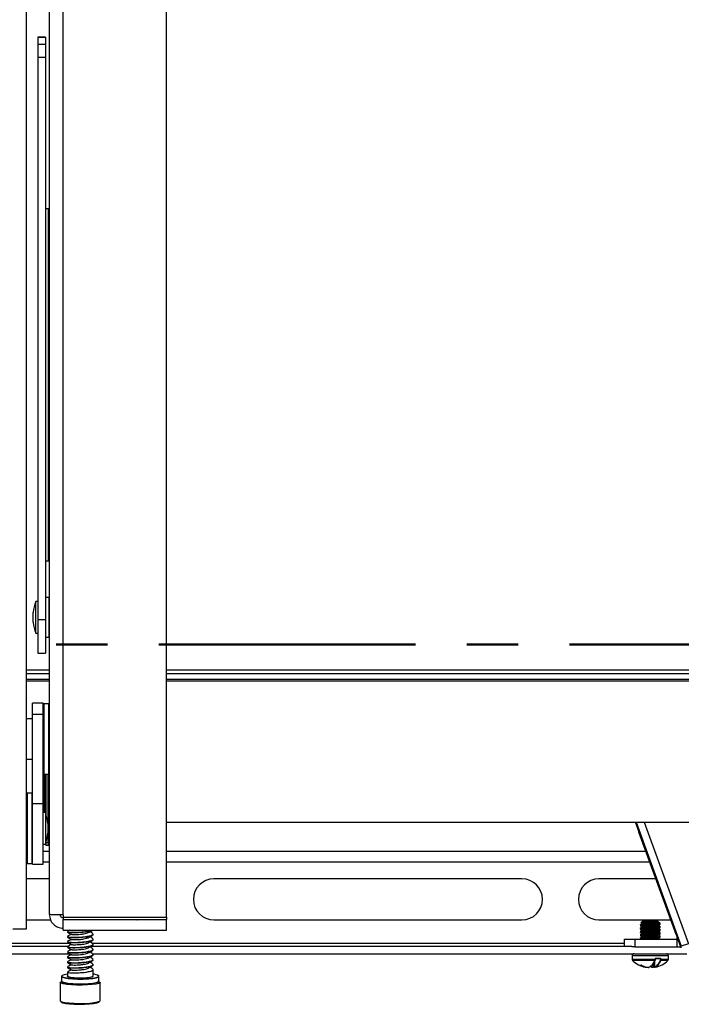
# Model space of a CAD drawing. Header units: inches. Extents: x 5 to 165, y 3 to 108.
# Tile 8 of 139: x 22.05 to 28.49, y 33.95 to 43.54. Entities that reach past the tile are written whole.
import ezdxf

# ---------------------------------------------------------------- set-up
doc = ezdxf.new("R2010")
doc.units = ezdxf.units.IN
doc.header["$LTSCALE"] = 10
doc.header["$MEASUREMENT"] = 0
doc.header["$PDSIZE"] = -1
doc.linetypes.add('CENTER', pattern=[0.4, 0.25, -0.05, 0.05, -0.05])

msp = doc.modelspace()

# ---------------------------------------------------------------- linework, layer by layer
at = {"color": 7, "linetype": 'Continuous', "lineweight": 25}
for p, q in [((23.480658, 34.800238), (23.480658, 53.580765)), ((22.118658, 35.874112), (22.118658, 51.598584)), ((22.474658, 34.82024), (22.474658, 45.862765)), ((22.340658, 34.824852), (22.340658, 43.996983)), ((22.301658, 43.370949), (22.227658, 43.370949)), ((22.227658, 43.370949), (22.227658, 43.367331)), ((22.301658, 43.367331), (22.227658, 43.367331)), ((22.227658, 43.367331), (22.227658, 43.298927)), ((22.301658, 43.370949), (22.301658, 43.367331)), ((22.301658, 43.367331), (22.301658, 43.298927)), ((22.301658, 43.298927), (22.227658, 43.298927)), ((22.227658, 43.298927), (22.227658, 43.173012)), ((22.301658, 43.298927), (22.301658, 43.173012)), ((22.301658, 43.173012), (22.227658, 43.173012)), ((22.227658, 43.173012), (22.227658, 37.696096)), ((22.301658, 43.173012), (22.301658, 37.696096)), ((22.331658, 41.700505), (22.301658, 41.700505)), ((22.331658, 38.269765), (22.331658, 41.700505)), ((22.331658, 41.700505), (22.340658, 41.700505)), ((22.301658, 38.269765), (22.331658, 38.269765)), ((22.340658, 38.269765), (22.331658, 38.269765)), ((22.338658, 37.912765), (22.303658, 37.912765)), ((22.227658, 37.874765), (22.207658, 37.874765)), ((22.207658, 37.860372), (22.207658, 37.874765)), ((22.207658, 37.564765), (22.207658, 37.860372)), ((22.182658, 37.762854), (22.182658, 37.767265)), ((22.182658, 37.672265), (22.182658, 37.762854)), ((22.301658, 37.696096), (22.227658, 37.696096)), ((22.227658, 37.696096), (22.227658, 37.369765)), ((22.301658, 37.696096), (22.301658, 37.369765)), ((22.207658, 37.564765), (22.227658, 37.564765)), ((22.303658, 37.526765), (22.338658, 37.526765)), ((22.227658, 37.369765), (22.301658, 37.369765)), ((22.340658, 37.204265), (22.118658, 37.204265)), ((22.340658, 37.169996), (22.118658, 37.169996)), ((34.904689, 37.204265), (23.480658, 37.204265)), ((34.904689, 37.169996), (23.480658, 37.169996)), ((22.340658, 37.115375), (22.118658, 37.115375)), ((22.340658, 37.098765), (22.118658, 37.098765)), ((34.904689, 37.115375), (23.480658, 37.115375)), ((34.904689, 37.098765), (23.480658, 37.098765)), ((22.281658, 36.884288), (22.177658, 36.884288)), ((22.177658, 36.775497), (22.177658, 36.884288)), ((22.281658, 36.775497), (22.281658, 36.884288)), ((22.335658, 36.877788), (22.286658, 36.877788)), ((22.177658, 36.775497), (22.281658, 36.775497)), ((22.177658, 35.905973), (22.177658, 36.775497)), ((22.281658, 35.905973), (22.281658, 36.775497)), ((22.177658, 36.731139), (22.118658, 36.731139)), ((22.118658, 36.337438), (22.177658, 36.337438)), ((22.286658, 36.190788), (22.335658, 36.190788)), ((22.293368, 36.190788), (22.293368, 35.819765)), ((22.172658, 36.008265), (22.123658, 36.008265)), ((22.177658, 35.314765), (22.177658, 35.905973)), ((22.177658, 35.905973), (22.281658, 35.905973)), ((22.281658, 35.314765), (22.281658, 35.905973)), ((22.118658, 35.455418), (22.118658, 35.874112)), ((22.301658, 35.819765), (22.281658, 35.819765)), ((22.301658, 35.819765), (22.301658, 35.509765)), ((22.326658, 35.712265), (22.326658, 35.617265)), ((23.480658, 35.723765), (34.904689, 35.723765)), ((28.494945, 34.50126), (28.04959, 35.723765)), ((28.054622, 35.723765), (28.494945, 34.515074)), ((28.133371, 35.723765), (28.564483, 34.54036)), ((28.078703, 35.643848), (28.078703, 35.634538)), ((28.078703, 35.634538), (28.442673, 34.635437)), ((28.078703, 35.634538), (28.078703, 35.631403)), ((28.078703, 35.631403), (28.442673, 34.632301)), ((22.281658, 35.509765), (22.301658, 35.509765)), ((22.298121, 35.509765), (22.299025, 35.507056)), ((22.308583, 35.500115), (22.329666, 35.500115)), ((22.309202, 35.526719), (22.329589, 35.526719)), ((22.339667, 35.509808), (22.340149, 35.521362)), ((22.339675, 35.51022), (22.340158, 35.521774)), ((22.118658, 34.684765), (22.118658, 35.455418)), ((22.123658, 35.321265), (22.172658, 35.321265)), ((22.177658, 35.314765), (22.281658, 35.314765)), ((22.281658, 35.339265), (22.340658, 35.339265)), ((23.480658, 35.339265), (28.185128, 35.339265)), ((22.340658, 35.172265), (22.118658, 35.172265)), ((26.942673, 35.172265), (23.942673, 35.172265)), ((28.245966, 35.172265), (27.692673, 35.172265)), ((22.474658, 34.82024), (22.474658, 34.800238)), ((22.118658, 34.772265), (22.35199, 34.772265)), ((22.474658, 34.800238), (23.480658, 34.800238)), ((22.474658, 34.7945), (22.474658, 34.774877)), ((22.474658, 34.774877), (23.480658, 34.774877)), ((22.474658, 34.671978), (22.474658, 34.774877)), ((23.480658, 34.800238), (23.480658, 34.774877)), ((23.480658, 34.671978), (23.480658, 34.774877)), ((23.942673, 34.772265), (26.942673, 34.772265)), ((27.692673, 34.772265), (28.391685, 34.772265)), ((28.096197, 34.72492), (28.096197, 34.714143)), ((28.115882, 34.757225), (28.101832, 34.743175)), ((28.269465, 34.757225), (28.115882, 34.757225)), ((28.273713, 34.752977), (28.269465, 34.757225)), ((28.28915, 34.73754), (28.270856, 34.73754)), ((28.28915, 34.73754), (28.28124, 34.74545)), ((28.28915, 34.729891), (28.28915, 34.73754)), ((21.984658, 34.684765), (22.118658, 34.684765)), ((22.474658, 34.671978), (23.480658, 34.671978)), ((22.515658, 34.659637), (22.515658, 34.654419)), ((22.765658, 34.629684), (22.765658, 34.634901)), ((28.096197, 34.693424), (28.096197, 34.682647)), ((28.096197, 34.661928), (28.096197, 34.651151)), ((28.096197, 34.630432), (28.096197, 34.619655)), ((28.28915, 34.698395), (28.28915, 34.709172)), ((28.28915, 34.666899), (28.28915, 34.677676)), ((28.28915, 34.635403), (28.28915, 34.64618)), ((28.442673, 34.635437), (28.446065, 34.635437)), ((28.442673, 34.635437), (28.442673, 34.632301)), ((28.442673, 34.632301), (28.447207, 34.632301)), ((22.515658, 34.610166), (22.515658, 34.604948)), ((22.515658, 34.560695), (22.515658, 34.555478)), ((22.765658, 34.580213), (22.765658, 34.585431)), ((22.765658, 34.530742), (22.765658, 34.53596)), ((27.942673, 34.516265), (27.942673, 34.583265)), ((27.942673, 34.583265), (28.042673, 34.583265)), ((28.042673, 34.583265), (28.042673, 34.509265)), ((28.042673, 34.583265), (28.454821, 34.583265)), ((28.096197, 34.598936), (28.096197, 34.588159)), ((28.096464, 34.587768), (28.104227, 34.583265)), ((28.28915, 34.603907), (28.28915, 34.614684)), ((28.454821, 34.509265), (28.454821, 34.613265)), ((28.564483, 34.54036), (28.494945, 34.515074)), ((15.802673, 34.516265), (22.52348, 34.516265)), ((15.802673, 34.442265), (22.539995, 34.442265)), ((22.515658, 34.511224), (22.515658, 34.506007)), ((22.515658, 34.461754), (22.515658, 34.456536)), ((22.748265, 34.516265), (28.014673, 34.516265)), ((22.760687, 34.442265), (28.146308, 34.442265)), ((22.765658, 34.481271), (22.765658, 34.486489)), ((22.765658, 34.431801), (22.765658, 34.437018)), ((28.042673, 34.509265), (28.014673, 34.509265)), ((28.042673, 34.509265), (28.454821, 34.509265)), ((28.146308, 34.442265), (28.241499, 34.442265)), ((28.239039, 34.442265), (28.549506, 34.442265)), ((28.454821, 34.509265), (28.492029, 34.509265)), ((28.494945, 34.50126), (28.494945, 34.515074)), ((22.515658, 34.412283), (22.515658, 34.407065)), ((22.515658, 34.362812), (22.515658, 34.357595)), ((22.765658, 34.38233), (22.765658, 34.387548)), ((28.015508, 34.42258), (28.015508, 34.391048)), ((28.232774, 34.368426), (28.232774, 34.312127)), ((28.24005, 34.391048), (28.24005, 34.393052)), ((28.241492, 34.391048), (28.241492, 34.393052)), ((28.292956, 34.395021), (28.24336, 34.395021)), ((28.243929, 34.396989), (28.294082, 34.396989)), ((28.294433, 34.393052), (28.297368, 34.393052)), ((28.294433, 34.391048), (28.294433, 34.393052)), ((28.294433, 34.391048), (28.297368, 34.391048)), ((28.297368, 34.393052), (28.297368, 34.391048)), ((28.369839, 34.391048), (28.369839, 34.42258)), ((22.515658, 34.313341), (22.515658, 34.308124)), ((22.515658, 34.263871), (22.515658, 34.226346)), ((22.765658, 34.332859), (22.765658, 34.338077)), ((22.765658, 34.226346), (22.765658, 34.288606)), ((28.092055, 34.330066), (28.092056, 34.330065)), ((28.145546, 34.312793), (28.146547, 34.312793)), ((28.150604, 34.310159), (28.150274, 34.31019)), ((28.160616, 34.310863), (28.160754, 34.310861)), ((28.160851, 34.31083), (28.160754, 34.310861)), ((28.178062, 34.310159), (28.177947, 34.31019)), ((28.2074, 34.31019), (28.19219, 34.320501)), ((28.205514, 34.312127), (28.20664, 34.312127)), ((28.2074, 34.31019), (28.207285, 34.310159)), ((28.223697, 34.312793), (28.225201, 34.312793)), ((28.232774, 34.312975), (28.224592, 34.310861)), ((28.225201, 34.312793), (28.23148, 34.31463)), ((28.235073, 34.31019), (28.234743, 34.310159)), ((22.444658, 34.165002), (22.444658, 33.986907)), ((22.444725, 34.164257), (22.444658, 34.165002)), ((22.458158, 34.180108), (22.45558, 34.17758)), ((22.458158, 34.222388), (22.458158, 34.176875)), ((22.767614, 34.22485), (22.765658, 34.227625)), ((22.823095, 34.223082), (22.820068, 34.22724)), ((22.823158, 34.176875), (22.823158, 34.222388)), ((22.825094, 34.175597), (22.823158, 34.178828)), ((22.836658, 33.986907), (22.836658, 34.165002))]:
    msp.add_line(p, q, dxfattribs=at)
at = {"color": 8, "linetype": 'Continuous', "lineweight": 25}
for p, q in [((22.303658, 37.912765), (22.303658, 37.526765)), ((22.338658, 37.546442), (22.338658, 37.912765)), ((22.338658, 37.526765), (22.338658, 37.546442)), ((22.286658, 36.877788), (22.286658, 36.271924)), ((22.335658, 36.190788), (22.335658, 36.877788)), ((22.286658, 36.271924), (22.286658, 36.190788)), ((22.293381, 35.819765), (22.293381, 36.190788)), ((22.299208, 35.819765), (22.299208, 36.190788)), ((22.309202, 35.797381), (22.309202, 36.190788)), ((22.329589, 35.526719), (22.329589, 36.190788)), ((22.339589, 35.527846), (22.339589, 36.192699)), ((22.340158, 35.521774), (22.340158, 36.193609)), ((22.123658, 36.008265), (22.123658, 35.321265)), ((22.172658, 35.997318), (22.172658, 36.008265)), ((22.172658, 35.321265), (22.172658, 35.997318)), ((22.307497, 35.526736), (22.309202, 35.526719)), ((22.309202, 35.526719), (22.309202, 35.532148)), ((22.340158, 35.521774), (22.340149, 35.521362)), ((22.281658, 35.443265), (22.340658, 35.443265)), ((23.480658, 35.443265), (28.147241, 35.443265)), ((22.474658, 34.7945), (22.474658, 34.800238)), ((20.018673, 34.546265), (22.530934, 34.546265)), ((22.755761, 34.546265), (27.942673, 34.546265)), ((28.369839, 34.42258), (28.015508, 34.42258)), ((28.015508, 34.391048), (28.24005, 34.391048)), ((28.237644, 34.377266), (28.021137, 34.377266)), ((28.223697, 34.312793), (28.223697, 34.352362)), ((28.225201, 34.355048), (28.225201, 34.312793)), ((28.232971, 34.368747), (28.232971, 34.312127)), ((28.24005, 34.393052), (28.241492, 34.393052)), ((28.24005, 34.391048), (28.241492, 34.391048)), ((28.294433, 34.393052), (28.241492, 34.393052)), ((28.36421, 34.377266), (28.294793, 34.377266)), ((28.297368, 34.391048), (28.369839, 34.391048)), ((28.20664, 34.316206), (28.20664, 34.312127)), ((28.232774, 34.312127), (28.232971, 34.312127)), ((22.45558, 34.17758), (22.454722, 34.174189)), ((22.454722, 34.174189), (22.455193, 34.17285)), ((22.826607, 34.174263), (22.826071, 34.177039))]:
    msp.add_line(p, q, dxfattribs=at)
at = {"color": 216, "linetype": 'CENTER', "lineweight": 50, "true_color": 0x800080}
msp.add_line((19.406884, 37.453797), (39.053421, 37.453797), dxfattribs=at)
at = {"color": 8, "linetype": 'Continuous', "lineweight": 25, "flags": 128}
for points in [[(22.298525, 35.509765), (22.298709, 35.508246), (22.299053, 35.506974)], [(28.109588, 34.328715), (28.109653, 34.328687), (28.109826, 34.328677)]]:
    msp.add_lwpolyline(points, dxfattribs=at)
at = {"color": 7, "linetype": 'Continuous', "lineweight": 25, "flags": 128}
for points in [[(28.092058, 34.330065), (28.091953, 34.330085), (28.091535, 34.330241)], [(28.178615, 34.310238), (28.178322, 34.310182), (28.177947, 34.31019)], [(22.836658, 34.165002), (22.835465, 34.161868), (22.822415, 34.154358), (22.795885, 34.147636), (22.757842, 34.142203), (22.711109, 34.138461), (22.65915, 34.136687), (22.60582, 34.137013), (22.555074, 34.139414), (22.510675, 34.143714), (22.475916, 34.149592), (22.453376, 34.156614), (22.444725, 34.164257)], [(22.455193, 34.17285), (22.462931, 34.166936), (22.484321, 34.160273), (22.517307, 34.154694), (22.55944, 34.150614), (22.607598, 34.148335), (22.658207, 34.148025), (22.707514, 34.149709), (22.751863, 34.15326), (22.787965, 34.158417), (22.813141, 34.164795), (22.825525, 34.171923), (22.826607, 34.174263)], [(22.458158, 34.178828), (22.456221, 34.174195), (22.465053, 34.166683), (22.488112, 34.159836), (22.523529, 34.15421), (22.568436, 34.150259), (22.619193, 34.148304), (22.671689, 34.148504), (22.721671, 34.150842), (22.76509, 34.155128), (22.798428, 34.161016), (22.818985, 34.168029), (22.825094, 34.175597), (22.825094, 34.175597)], [(22.458158, 34.176875), (22.45822, 34.176181), (22.466957, 34.168751), (22.489766, 34.161978), (22.524799, 34.156413), (22.569218, 34.152505), (22.619425, 34.150572), (22.671352, 34.150769), (22.720793, 34.153081), (22.763741, 34.157321), (22.796718, 34.163145), (22.817052, 34.170082), (22.823095, 34.177569), (22.823095, 34.177569)], [(22.461247, 34.22724), (22.45822, 34.221695), (22.466957, 34.214264), (22.489766, 34.207492), (22.524799, 34.201926), (22.569218, 34.198018), (22.619425, 34.196085), (22.671352, 34.196282), (22.720793, 34.198594), (22.763741, 34.202834), (22.796718, 34.208659), (22.817052, 34.215595), (22.823095, 34.223082), (22.823095, 34.223082)], [(22.515658, 34.243263), (22.486308, 34.237946), (22.466197, 34.231086), (22.46022, 34.223681), (22.468861, 34.216332), (22.491419, 34.209634), (22.526069, 34.204129), (22.570001, 34.200264), (22.619658, 34.198352), (22.671016, 34.198547), (22.719915, 34.200834), (22.762392, 34.205028), (22.795008, 34.210788), (22.815119, 34.217648), (22.821096, 34.225053), (22.821096, 34.225053)], [(22.515658, 34.227625), (22.513701, 34.223884), (22.522495, 34.217612), (22.545542, 34.212155), (22.58006, 34.208171), (22.621888, 34.20614), (22.665979, 34.206307), (22.707017, 34.208653), (22.74005, 34.212895), (22.761095, 34.218519), (22.767614, 34.22485), (22.767614, 34.22485)], [(22.515658, 34.226346), (22.515701, 34.225871), (22.524356, 34.219697), (22.547039, 34.214326), (22.581014, 34.210405), (22.622183, 34.208406), (22.66558, 34.208571), (22.705972, 34.21088), (22.738485, 34.215054), (22.759199, 34.22059), (22.765615, 34.226821), (22.765615, 34.226821)], [(22.826071, 34.177039), (22.824199, 34.179271), (22.823158, 34.180108)], [(22.444658, 33.986907), (22.447249, 33.982298), (22.462991, 33.974897), (22.49191, 33.968386), (22.531861, 33.963249), (22.579881, 33.959867), (22.632408, 33.95849), (22.685547, 33.959221), (22.735357, 33.962005), (22.778144, 33.966636), (22.810734, 33.972771), (22.83071, 33.979954), (22.836658, 33.986907)], [(22.455245, 33.97487), (22.457117, 33.972639), (22.472056, 33.965615), (22.499499, 33.959437), (22.537412, 33.954562), (22.582982, 33.951352), (22.632829, 33.950046), (22.683257, 33.950739), (22.730526, 33.953382), (22.771129, 33.957776), (22.802056, 33.963598), (22.821013, 33.970414), (22.825736, 33.974329)]]:
    msp.add_lwpolyline(points, dxfattribs=at)
at = {"color": 7, "linetype": 'Continuous', "lineweight": 25}
for centre, radius, start, end in [((22.303658, 37.910765), 0.002, 90, 180), ((22.338658, 37.910765), 0.002, 360, 90), ((22.630533, 37.719765), 0.450387, 159.8701662, 173.9460477), ((22.630533, 37.719765), 0.450387, 186.0539523, 200.1298338), ((22.303658, 37.528765), 0.002, 180, 270), ((22.338658, 37.528765), 0.002, 270, 0), ((22.286658, 36.872788), 0.005, 90, 180), ((22.335658, 36.872788), 0.005, 0, 90), ((22.286658, 36.195788), 0.005, 180, 270), ((22.335658, 36.195788), 0.005, 270, 360), ((22.123658, 36.003265), 0.005, 90, 180), ((22.172658, 36.003265), 0.005, 0, 90), ((21.878783, 35.664765), 0.450387, 6.0539523, 20.1298338), ((21.878783, 35.664765), 0.450387, 339.8701662, 353.9460477), ((22.308454, 35.510227), 0.009947, 199.0871888, 270.3242897), ((22.332043, 35.549876), 0.023286, 263.9518409, 288.9095346), ((22.329708, 35.510247), 0.009967, 269.8126621, 359.8446865), ((22.123658, 35.326265), 0.005, 180, 270), ((22.172658, 35.326265), 0.005, 270, 360), ((23.942673, 34.972265), 0.2, 90, 270), ((26.942673, 34.972265), 0.2, 270, 90), ((27.692673, 34.972265), 0.2, 90, 270), ((28.035193, 34.42258), 0.019685, 90, 180), ((28.350154, 34.42258), 0.019685, 0, 90), ((28.035193, 34.391048), 0.019685, 180, 224.4356152), ((28.189808, 34.542646), 0.23622, 224.4356152, 259.1021542), ((28.238033, 34.378273), 0.00108, 248.873126, 20.1125243), ((28.195539, 34.542646), 0.23622, 281.3701438, 315.5643848), ((28.241801, 34.396538), 0.002175, 315.7650209, 11.9634349), ((28.294548, 34.379959), 0.002704, 209.0941334, 275.1996093), ((28.292378, 34.396658), 0.001737, 289.4427944, 10.983794), ((28.350154, 34.391048), 0.019685, 315.5643848, 0), ((28.092617, 34.331052), 0.002493, 287.7090583, 346.2721692), ((28.143576, 34.312692), 0.001972, 291.7688475, 2.9150421), ((28.144603, 34.312782), 0.001944, 261.2625549, 0.3056062), ((28.150604, 34.312127), 0.001969, 269.9854637, 360), ((28.161005, 34.312793), 0.001969, 258.6214213, 265.5245992), ((28.178062, 34.312127), 0.001969, 269.994957, 286.3169145), ((28.207316, 34.311951), 0.00181, 174.4336347, 251.1966532), ((28.207285, 34.312127), 0.001969, 253.6830855, 270.005043), ((28.224342, 34.312793), 0.001969, 274.4754008, 281.3785787), ((28.223728, 34.31213), 0.001616, 308.3705761, 24.227999), ((28.234743, 34.312127), 0.001969, 180, 270.0145363), ((28.234933, 34.312147), 0.001962, 180.5832685, 274.0926609), ((22.766953, 34.153713), 0.089559, 52.8037151, 90.8288946)]:
    msp.add_arc(centre, radius, start, end, dxfattribs=at)
at = {"color": 8, "linetype": 'Continuous', "lineweight": 25}
for centre, radius, start, end in [((28.105294, 34.331681), 0.001634, 241.8214641, 279.5202138), ((28.150555, 34.312068), 0.00191, 271.466365, 1.772246), ((28.208467, 34.311636), 0.001892, 164.9541652, 231.3490373), ((28.225626, 34.312434), 0.001962, 169.4592882, 234.8364672)]:
    msp.add_arc(centre, radius, start, end, dxfattribs=at)
at = {"color": 7, "linetype": 'Continuous', "lineweight": 25}
for centre, major_axis, ratio, start_param, end_param in [((22.308504, 35.530115), (-0.000079, 0.03), 0.0231307, 3.03681191, 4.59888159), ((22.329676, 35.530115), (0.00001, 0.03), 0.0028902, 1.68424368, 3.24631336), ((22.339676, 35.530111), (0.00001, 0.02), 0.0043353, 1.68424487, 3.24631455)]:
    msp.add_ellipse(centre, major_axis=major_axis, ratio=ratio, start_param=start_param, end_param=end_param, dxfattribs=at)
at = {"color": 8, "linetype": 'Continuous', "lineweight": 25}
msp.add_ellipse((22.357158, 35.521767), major_axis=(0.017, 0), ratio=0.09943199, start_param=2.89841907, end_param=3.13722933, dxfattribs=at)
at = {"color": 7, "linetype": 'Continuous', "lineweight": 25}
for points in [[(22.474658, 34.82024), (22.457099, 34.820624), (22.421981, 34.821393), (22.377688, 34.822546), (22.3467, 34.823699), (22.342672, 34.824467), (22.340658, 34.824852)], [(22.340658, 34.824852), (22.342672, 34.807423), (22.3467, 34.772565), (22.377688, 34.728574), (22.421981, 34.697747), (22.457099, 34.69365), (22.474658, 34.691601)], [(22.444658, 34.824852), (22.445109, 34.820906), (22.446011, 34.813016), (22.452948, 34.803037), (22.462864, 34.796006), (22.470727, 34.795002), (22.474658, 34.7945)], [(28.091535, 34.330241), (28.093699, 34.329988), (28.098029, 34.329481), (28.102358, 34.329988), (28.104522, 34.330241)]]:
    msp.add_open_spline(points, degree=3, dxfattribs=at)
for points, knots in [([(28.09713, 34.72492), (28.096832, 34.725018), (28.094527, 34.725771), (28.10448, 34.727181), (28.126677, 34.729149), (28.160287, 34.731118), (28.198491, 34.733085), (28.235789, 34.735059), (28.259234, 34.736526), (28.268879, 34.737368), (28.270856, 34.73754)], [0, 0, 0, 0, 0.02318038, 0.17927566, 0.33537093, 0.49146621, 0.64756149, 0.80365676, 0.95975204, 1, 1, 1, 1]), ([(28.098142, 34.713757), (28.097358, 34.713983), (28.094296, 34.714865), (28.10423, 34.716404), (28.126741, 34.718372), (28.160279, 34.720341), (28.198457, 34.722309), (28.235931, 34.724278), (28.266407, 34.726246), (28.286103, 34.728117), (28.287551, 34.729332), (28.288217, 34.729891)], [0, 0, 0, 0, 0.0420253, 0.16403701, 0.28604871, 0.40806041, 0.53007211, 0.65208381, 0.77409552, 0.89610722, 1, 1, 1, 1]), ([(28.114526, 34.73578), (28.111527, 34.734038), (28.105526, 34.730554), (28.099523, 34.727073), (28.09652, 34.725331)], [0, 0, 0, 0, 0.49986379, 1, 1, 1, 1]), ([(28.27339, 34.752654), (28.273658, 34.752591), (28.275468, 34.75216), (28.269923, 34.751429), (28.256658, 34.750351), (28.235109, 34.749277), (28.208422, 34.748263), (28.179305, 34.747146), (28.151002, 34.746153), (28.126419, 34.74504), (28.109473, 34.744018), (28.101181, 34.743215), (28.10213, 34.742769), (28.102333, 34.742674)], [0, 0, 0, 0, 0.01755648, 0.11842826, 0.21974238, 0.32371378, 0.42762611, 0.53407777, 0.64112744, 0.74951224, 0.85967692, 0.97004012, 1, 1, 1, 1]), ([(28.102324, 34.741849), (28.103375, 34.741239), (28.107152, 34.739048), (28.110928, 34.736856), (28.113653, 34.735273)], [0, 0, 0, 0, 0.278291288, 1, 1, 1, 1]), ([(28.114866, 34.735722), (28.116539, 34.736328), (28.120024, 34.73759), (28.139316, 34.739509), (28.166213, 34.741477), (28.197434, 34.743446), (28.227768, 34.745414), (28.253114, 34.747383), (28.268003, 34.749351), (28.273599, 34.750714), (28.270688, 34.75142), (28.270481, 34.75147)], [0, 0, 0, 0, 0.11545725, 0.24045725, 0.36545725, 0.49045725, 0.61545725, 0.74045725, 0.86545725, 0.99045725, 1, 1, 1, 1]), ([(28.270523, 34.718848), (28.273525, 34.720592), (28.279532, 34.724083), (28.285545, 34.727569), (28.288553, 34.729313)], [0, 0, 0, 0, 0.49980106, 1, 1, 1, 1]), ([(28.280179, 34.746095), (28.280059, 34.746165), (28.276939, 34.747975), (28.27382, 34.749786), (28.270821, 34.751528)], [0, 0, 0, 0, 0.03833165, 1, 1, 1, 1]), ([(28.270856, 34.73754), (28.274992, 34.738874), (28.283214, 34.741525), (28.284527, 34.744434), (28.280277, 34.745969), (28.280135, 34.74602)], [0, 0, 0, 0, 0.49453728, 0.983098, 1, 1, 1, 1]), ([(22.516252, 34.659622), (22.516056, 34.659538), (22.512867, 34.658169), (22.524815, 34.655496), (22.552083, 34.652357), (22.594696, 34.651853), (22.644094, 34.653606), (22.692508, 34.658226), (22.730574, 34.66483), (22.74372, 34.669961), (22.748887, 34.671978)], [0, 0, 0, 0, 0.00979443, 0.15970527, 0.30493264, 0.45615919, 0.60350539, 0.75085158, 0.90207813, 1, 1, 1, 1]), ([(22.516252, 34.610151), (22.516056, 34.610067), (22.512867, 34.608698), (22.524817, 34.606025), (22.552076, 34.602887), (22.594723, 34.602379), (22.643995, 34.604144), (22.692882, 34.60872), (22.733701, 34.61628), (22.760114, 34.625196), (22.769685, 34.635452), (22.760016, 34.641954), (22.755339, 34.645099)], [0, 0, 0, 0, 0.007321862, 0.119388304, 0.227953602, 0.341003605, 0.451152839, 0.561302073, 0.674352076, 0.782917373, 0.894983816, 1, 1, 1, 1]), ([(22.517162, 34.652883), (22.523367, 34.649427), (22.535756, 34.642526), (22.548449, 34.635423), (22.554784, 34.631878)], [0, 0, 0, 0, 0.50087463, 1, 1, 1, 1]), ([(22.536573, 34.671978), (22.536364, 34.671862), (22.529833, 34.66821), (22.523461, 34.664662), (22.517291, 34.661227)], [0, 0, 0, 0, 0.03193205, 1, 1, 1, 1]), ([(22.554059, 34.632284), (22.547998, 34.628893), (22.535591, 34.621952), (22.523484, 34.615206), (22.517291, 34.611756)], [0, 0, 0, 0, 0.48852208, 1, 1, 1, 1]), ([(22.755816, 34.669142), (22.748718, 34.666297), (22.733811, 34.660322), (22.692644, 34.652994), (22.644111, 34.648392), (22.594492, 34.646633), (22.552893, 34.647145), (22.525214, 34.649925), (22.520964, 34.65206), (22.519212, 34.652941)], [0, 0, 0, 0, 0.14001216, 0.29405086, 0.44413705, 0.59422325, 0.74826195, 0.89618992, 1, 1, 1, 1]), ([(22.765064, 34.629699), (22.763641, 34.626438), (22.760743, 34.619796), (22.733361, 34.611058), (22.692958, 34.603503), (22.644028, 34.598927), (22.594515, 34.59716), (22.552887, 34.597675), (22.525215, 34.600454), (22.520964, 34.60259), (22.519212, 34.60347)], [0, 0, 0, 0, 0.12403727, 0.25259899, 0.38647144, 0.51690883, 0.64734623, 0.78121868, 0.9097804, 1, 1, 1, 1]), ([(22.555787, 34.63188), (22.557181, 34.631421), (22.560222, 34.630419), (22.580023, 34.629198), (22.60881, 34.629892), (22.643043, 34.632029), (22.676516, 34.636135), (22.704338, 34.642051), (22.714303, 34.646577), (22.718847, 34.648641)], [0, 0, 0, 0, 0.12385941, 0.27021905, 0.422681, 0.57119514, 0.71970928, 0.87217123, 1, 1, 1, 1]), ([(22.719108, 34.648405), (22.725235, 34.651833), (22.737499, 34.658695), (22.75, 34.665646), (22.756255, 34.669124)], [0, 0, 0, 0, 0.49960496, 1, 1, 1, 1]), ([(22.755905, 34.645127), (22.749592, 34.648632), (22.742409, 34.652621), (22.735383, 34.656551), (22.734533, 34.657027)], [0, 0, 0, 0, 0.87899281, 1, 1, 1, 1]), ([(28.09713, 34.693424), (28.096832, 34.693522), (28.094527, 34.694275), (28.10448, 34.695685), (28.126677, 34.697653), (28.160287, 34.699622), (28.19849, 34.70159), (28.235793, 34.703559), (28.266928, 34.705527), (28.285186, 34.707496), (28.2921, 34.708848), (28.288607, 34.709544), (28.288408, 34.709584)], [0, 0, 0, 0, 0.01808991, 0.13990623, 0.26172256, 0.38353889, 0.50535522, 0.62717154, 0.74898787, 0.8708042, 0.99262052, 1, 1, 1, 1]), ([(28.09713, 34.661928), (28.096832, 34.662026), (28.094527, 34.662779), (28.10448, 34.664189), (28.126677, 34.666157), (28.160287, 34.668126), (28.19849, 34.670094), (28.235793, 34.672063), (28.266928, 34.674031), (28.285186, 34.676), (28.2921, 34.677352), (28.288607, 34.678048), (28.288408, 34.678088)], [0, 0, 0, 0, 0.01808991, 0.13990623, 0.26172256, 0.38353889, 0.50535522, 0.62717154, 0.74898787, 0.8708042, 0.99262052, 1, 1, 1, 1]), ([(28.09713, 34.630432), (28.096832, 34.630529), (28.094527, 34.631283), (28.10448, 34.632693), (28.126677, 34.634661), (28.160287, 34.63663), (28.19849, 34.638598), (28.235793, 34.640567), (28.266928, 34.642535), (28.285186, 34.644504), (28.2921, 34.645856), (28.288607, 34.646552), (28.288408, 34.646592)], [0, 0, 0, 0, 0.01808991, 0.13990623, 0.26172256, 0.38353889, 0.50535522, 0.62717154, 0.74898787, 0.8708042, 0.99262052, 1, 1, 1, 1]), ([(28.098142, 34.682261), (28.097358, 34.682487), (28.094296, 34.683369), (28.10423, 34.684908), (28.126741, 34.686876), (28.160279, 34.688845), (28.198457, 34.690813), (28.235931, 34.692782), (28.266407, 34.69475), (28.286103, 34.696621), (28.287551, 34.697836), (28.288217, 34.698395)], [0, 0, 0, 0, 0.0420253, 0.16403701, 0.28604871, 0.40806041, 0.53007211, 0.65208381, 0.77409552, 0.89610722, 1, 1, 1, 1]), ([(28.098142, 34.650765), (28.097358, 34.650991), (28.094296, 34.651873), (28.10423, 34.653412), (28.126741, 34.65538), (28.160279, 34.657349), (28.198457, 34.659317), (28.235931, 34.661286), (28.266407, 34.663254), (28.286103, 34.665125), (28.287551, 34.66634), (28.288217, 34.666899)], [0, 0, 0, 0, 0.0420253, 0.16403701, 0.28604871, 0.40806041, 0.53007211, 0.65208381, 0.77409552, 0.89610722, 1, 1, 1, 1]), ([(28.098142, 34.619269), (28.097358, 34.619495), (28.094296, 34.620377), (28.10423, 34.621915), (28.126741, 34.623884), (28.160279, 34.625852), (28.198457, 34.627821), (28.235931, 34.629789), (28.266407, 34.631758), (28.286103, 34.633629), (28.287551, 34.634844), (28.288217, 34.635403)], [0, 0, 0, 0, 0.0420253, 0.16403701, 0.28604871, 0.40806041, 0.53007211, 0.65208381, 0.77409552, 0.89610722, 1, 1, 1, 1]), ([(28.096464, 34.713752), (28.099469, 34.71201), (28.105198, 34.708686), (28.110928, 34.70536), (28.113653, 34.703777)], [0, 0, 0, 0, 0.52431986, 1, 1, 1, 1]), ([(28.096464, 34.682256), (28.099469, 34.680513), (28.105198, 34.67719), (28.110928, 34.673863), (28.113653, 34.672281)], [0, 0, 0, 0, 0.52431986, 1, 1, 1, 1]), ([(28.096464, 34.65076), (28.099469, 34.649017), (28.105198, 34.645694), (28.110928, 34.642367), (28.113653, 34.640785)], [0, 0, 0, 0, 0.52431986, 1, 1, 1, 1]), ([(28.114526, 34.704284), (28.111527, 34.702542), (28.105526, 34.699058), (28.099523, 34.695576), (28.09652, 34.693835)], [0, 0, 0, 0, 0.49986379, 1, 1, 1, 1]), ([(28.114526, 34.672788), (28.111527, 34.671046), (28.105526, 34.667562), (28.099523, 34.66408), (28.09652, 34.662339)], [0, 0, 0, 0, 0.49986379, 1, 1, 1, 1]), ([(28.114526, 34.641292), (28.111527, 34.63955), (28.105526, 34.636066), (28.099523, 34.632584), (28.09652, 34.630843)], [0, 0, 0, 0, 0.49986379, 1, 1, 1, 1]), ([(28.114866, 34.704226), (28.116539, 34.704832), (28.120024, 34.706094), (28.139313, 34.708013), (28.166224, 34.709981), (28.197392, 34.71195), (28.227925, 34.713918), (28.252527, 34.715887), (28.267398, 34.717544), (28.268647, 34.718545), (28.269077, 34.71889)], [0, 0, 0, 0, 0.12399734, 0.25824329, 0.39248924, 0.52673518, 0.66098113, 0.79522708, 0.92947302, 1, 1, 1, 1]), ([(28.114866, 34.67273), (28.116539, 34.673336), (28.120024, 34.674598), (28.139313, 34.676517), (28.166224, 34.678485), (28.197392, 34.680454), (28.227925, 34.682422), (28.252527, 34.684391), (28.267398, 34.686048), (28.268647, 34.687049), (28.269077, 34.687393)], [0, 0, 0, 0, 0.12399734, 0.25824329, 0.39248924, 0.52673518, 0.66098113, 0.79522708, 0.92947302, 1, 1, 1, 1]), ([(28.114866, 34.641234), (28.116539, 34.64184), (28.120024, 34.643102), (28.139313, 34.645021), (28.166224, 34.646989), (28.197392, 34.648958), (28.227925, 34.650926), (28.252527, 34.652895), (28.267398, 34.654552), (28.268647, 34.655553), (28.269077, 34.655897)], [0, 0, 0, 0, 0.12399734, 0.25824329, 0.39248924, 0.52673518, 0.66098113, 0.79522708, 0.92947302, 1, 1, 1, 1]), ([(28.270523, 34.687352), (28.273525, 34.689096), (28.279532, 34.692586), (28.285545, 34.696073), (28.288553, 34.697816)], [0, 0, 0, 0, 0.49980106, 1, 1, 1, 1]), ([(28.270523, 34.655856), (28.273525, 34.6576), (28.279532, 34.66109), (28.285545, 34.664577), (28.288553, 34.66632)], [0, 0, 0, 0, 0.49980106, 1, 1, 1, 1]), ([(28.270523, 34.62436), (28.273525, 34.626104), (28.279532, 34.629594), (28.285545, 34.633081), (28.288553, 34.634824)], [0, 0, 0, 0, 0.49980106, 1, 1, 1, 1]), ([(28.288827, 34.709583), (28.285824, 34.711324), (28.280111, 34.714638), (28.274401, 34.717953), (28.271691, 34.719527)], [0, 0, 0, 0, 0.52553671, 1, 1, 1, 1]), ([(28.288827, 34.678087), (28.285824, 34.679828), (28.280111, 34.683142), (28.274401, 34.686457), (28.271691, 34.688031)], [0, 0, 0, 0, 0.52553671, 1, 1, 1, 1]), ([(28.288827, 34.646591), (28.285824, 34.648332), (28.280111, 34.651645), (28.274401, 34.654961), (28.271691, 34.656534)], [0, 0, 0, 0, 0.52553671, 1, 1, 1, 1]), ([(22.516252, 34.56068), (22.516056, 34.560596), (22.512867, 34.559227), (22.524817, 34.556554), (22.552076, 34.553417), (22.594723, 34.552909), (22.643995, 34.554674), (22.692882, 34.559249), (22.733701, 34.566809), (22.760114, 34.575725), (22.769685, 34.585981), (22.760016, 34.592483), (22.755339, 34.595629)], [0, 0, 0, 0, 0.00732186, 0.1193883, 0.2279536, 0.3410036, 0.45115284, 0.56130207, 0.67435208, 0.78291737, 0.89498382, 1, 1, 1, 1]), ([(22.516252, 34.511209), (22.516056, 34.511126), (22.512867, 34.509757), (22.524817, 34.507083), (22.552076, 34.503946), (22.594723, 34.503438), (22.643995, 34.505203), (22.692882, 34.509778), (22.733701, 34.517338), (22.760114, 34.526254), (22.769685, 34.53651), (22.760016, 34.543012), (22.755339, 34.546158)], [0, 0, 0, 0, 0.00732186, 0.1193883, 0.2279536, 0.3410036, 0.45115284, 0.56130207, 0.67435208, 0.78291737, 0.89498382, 1, 1, 1, 1]), ([(22.517162, 34.603413), (22.523367, 34.599956), (22.535756, 34.593056), (22.548449, 34.585953), (22.554784, 34.582407)], [0, 0, 0, 0, 0.50087463, 1, 1, 1, 1]), ([(22.517162, 34.553942), (22.523367, 34.550485), (22.535756, 34.543585), (22.548449, 34.536482), (22.554784, 34.532937)], [0, 0, 0, 0, 0.50087463, 1, 1, 1, 1]), ([(22.554059, 34.582813), (22.547998, 34.579422), (22.535591, 34.572481), (22.523484, 34.565735), (22.517291, 34.562285)], [0, 0, 0, 0, 0.48852208, 1, 1, 1, 1]), ([(22.554059, 34.533342), (22.547998, 34.529952), (22.535591, 34.52301), (22.523484, 34.516265), (22.517291, 34.512814)], [0, 0, 0, 0, 0.48852208, 1, 1, 1, 1]), ([(22.765064, 34.580228), (22.763641, 34.576967), (22.760743, 34.570326), (22.733361, 34.561587), (22.692958, 34.554032), (22.644028, 34.549456), (22.594515, 34.54769), (22.552887, 34.548204), (22.525215, 34.550983), (22.520964, 34.553119), (22.519212, 34.553999)], [0, 0, 0, 0, 0.12403727, 0.25259899, 0.38647144, 0.51690883, 0.64734623, 0.78121868, 0.9097804, 1, 1, 1, 1]), ([(22.555787, 34.582409), (22.557181, 34.58195), (22.560222, 34.580948), (22.580023, 34.579728), (22.60881, 34.580421), (22.643043, 34.582558), (22.676516, 34.586664), (22.704338, 34.59258), (22.714303, 34.597106), (22.718847, 34.59917)], [0, 0, 0, 0, 0.12385941, 0.27021905, 0.422681, 0.57119514, 0.71970928, 0.87217123, 1, 1, 1, 1]), ([(22.555787, 34.532938), (22.557181, 34.532479), (22.560222, 34.531478), (22.580023, 34.530257), (22.60881, 34.530951), (22.643043, 34.533087), (22.676516, 34.537193), (22.704338, 34.543109), (22.714303, 34.547635), (22.718847, 34.549699)], [0, 0, 0, 0, 0.12385941, 0.27021905, 0.422681, 0.57119514, 0.71970928, 0.87217123, 1, 1, 1, 1]), ([(22.719108, 34.598934), (22.725235, 34.602362), (22.737499, 34.609225), (22.75, 34.616175), (22.756255, 34.619654)], [0, 0, 0, 0, 0.49960496, 1, 1, 1, 1]), ([(22.719108, 34.549463), (22.725235, 34.552892), (22.737499, 34.559754), (22.75, 34.566705), (22.756255, 34.570183)], [0, 0, 0, 0, 0.49960496, 1, 1, 1, 1]), ([(22.755905, 34.595656), (22.749592, 34.599161), (22.742409, 34.60315), (22.735383, 34.60708), (22.734533, 34.607556)], [0, 0, 0, 0, 0.87899281, 1, 1, 1, 1]), ([(22.755905, 34.546185), (22.749592, 34.549691), (22.742409, 34.553679), (22.735383, 34.557609), (22.734533, 34.558085)], [0, 0, 0, 0, 0.87899281, 1, 1, 1, 1]), ([(28.09713, 34.598936), (28.096832, 34.599033), (28.094527, 34.599787), (28.10448, 34.601197), (28.126677, 34.603165), (28.160287, 34.605134), (28.19849, 34.607102), (28.235793, 34.609071), (28.266928, 34.611039), (28.285186, 34.613008), (28.2921, 34.61436), (28.288607, 34.615056), (28.288408, 34.615096)], [0, 0, 0, 0, 0.01808991, 0.13990623, 0.26172256, 0.38353889, 0.50535522, 0.62717154, 0.74898787, 0.8708042, 0.99262052, 1, 1, 1, 1]), ([(28.098142, 34.587773), (28.097358, 34.587999), (28.094296, 34.588881), (28.10423, 34.590419), (28.126741, 34.592388), (28.160279, 34.594356), (28.198457, 34.596325), (28.235931, 34.598293), (28.266407, 34.600262), (28.286103, 34.602133), (28.287551, 34.603348), (28.288217, 34.603907)], [0, 0, 0, 0, 0.0420253, 0.16403701, 0.28604871, 0.40806041, 0.53007211, 0.65208381, 0.77409552, 0.89610722, 1, 1, 1, 1]), ([(28.096464, 34.619264), (28.099469, 34.617521), (28.105198, 34.614198), (28.110928, 34.610871), (28.113653, 34.609289)], [0, 0, 0, 0, 0.52431986, 1, 1, 1, 1]), ([(28.114526, 34.609795), (28.111527, 34.608054), (28.105526, 34.60457), (28.099523, 34.601088), (28.09652, 34.599347)], [0, 0, 0, 0, 0.49986379, 1, 1, 1, 1]), ([(28.114866, 34.609738), (28.116539, 34.610344), (28.120024, 34.611606), (28.139313, 34.613525), (28.166224, 34.615493), (28.197392, 34.617462), (28.227925, 34.61943), (28.252527, 34.621399), (28.267398, 34.623056), (28.268647, 34.624057), (28.269077, 34.624401)], [0, 0, 0, 0, 0.12399734, 0.25824329, 0.39248924, 0.52673518, 0.66098113, 0.79522708, 0.92947302, 1, 1, 1, 1]), ([(28.1571, 34.583265), (28.160306, 34.583509), (28.172132, 34.584409), (28.197617, 34.585966), (28.227865, 34.587934), (28.252543, 34.589903), (28.267396, 34.59156), (28.268646, 34.592561), (28.269077, 34.592905)], [0, 0, 0, 0, 0.075959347, 0.280151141, 0.484342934, 0.688534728, 0.892726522, 1, 1, 1, 1]), ([(28.270523, 34.592864), (28.273525, 34.594608), (28.279532, 34.598098), (28.285545, 34.601584), (28.288553, 34.603328)], [0, 0, 0, 0, 0.49980106, 1, 1, 1, 1]), ([(28.288827, 34.615095), (28.285824, 34.616836), (28.280111, 34.620149), (28.274401, 34.623465), (28.271691, 34.625038)], [0, 0, 0, 0, 0.52553671, 1, 1, 1, 1]), ([(28.288827, 34.583599), (28.285824, 34.58534), (28.280111, 34.588653), (28.274401, 34.591969), (28.271691, 34.593542)], [0, 0, 0, 0, 0.52553671, 1, 1, 1, 1]), ([(22.516252, 34.461739), (22.516056, 34.461655), (22.512867, 34.460286), (22.524817, 34.457612), (22.552076, 34.454475), (22.594723, 34.453967), (22.643995, 34.455732), (22.692882, 34.460308), (22.733701, 34.467868), (22.760114, 34.476783), (22.769685, 34.487039), (22.760016, 34.493542), (22.755339, 34.496687)], [0, 0, 0, 0, 0.007321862, 0.119388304, 0.227953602, 0.341003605, 0.451152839, 0.561302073, 0.674352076, 0.782917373, 0.894983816, 1, 1, 1, 1]), ([(22.516252, 34.412268), (22.516056, 34.412184), (22.512867, 34.410815), (22.524817, 34.408142), (22.552076, 34.405004), (22.594723, 34.404496), (22.643995, 34.406261), (22.692882, 34.410837), (22.733701, 34.418397), (22.760114, 34.427313), (22.769685, 34.437569), (22.760016, 34.444071), (22.755339, 34.447216)], [0, 0, 0, 0, 0.007321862, 0.119388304, 0.227953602, 0.341003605, 0.451152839, 0.561302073, 0.674352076, 0.782917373, 0.894983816, 1, 1, 1, 1]), ([(22.517162, 34.504471), (22.523367, 34.501015), (22.535756, 34.494114), (22.548449, 34.487011), (22.554784, 34.483466)], [0, 0, 0, 0, 0.500874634, 1, 1, 1, 1]), ([(22.517162, 34.455), (22.523367, 34.451544), (22.535756, 34.444643), (22.548449, 34.43754), (22.554784, 34.433995)], [0, 0, 0, 0, 0.50087463, 1, 1, 1, 1]), ([(22.554059, 34.483872), (22.547998, 34.480481), (22.535591, 34.47354), (22.523484, 34.466794), (22.517291, 34.463344)], [0, 0, 0, 0, 0.48852208, 1, 1, 1, 1]), ([(22.765064, 34.530757), (22.763641, 34.527496), (22.760743, 34.520855), (22.733361, 34.512117), (22.692958, 34.504562), (22.644028, 34.499985), (22.594515, 34.498219), (22.552887, 34.498733), (22.525215, 34.501513), (22.520964, 34.503648), (22.519212, 34.504529)], [0, 0, 0, 0, 0.12403727, 0.25259899, 0.38647144, 0.51690883, 0.64734623, 0.78121868, 0.9097804, 1, 1, 1, 1]), ([(22.765064, 34.481286), (22.763641, 34.478025), (22.760743, 34.471384), (22.733361, 34.462646), (22.692958, 34.455091), (22.644028, 34.450515), (22.594515, 34.448748), (22.552887, 34.449262), (22.525215, 34.452042), (22.520964, 34.454177), (22.519212, 34.455058)], [0, 0, 0, 0, 0.12403727, 0.25259899, 0.38647144, 0.51690883, 0.64734623, 0.78121868, 0.9097804, 1, 1, 1, 1]), ([(22.555787, 34.483468), (22.557181, 34.483008), (22.560222, 34.482007), (22.580023, 34.480786), (22.60881, 34.48148), (22.643043, 34.483617), (22.676516, 34.487723), (22.704338, 34.493639), (22.714303, 34.498165), (22.718847, 34.500229)], [0, 0, 0, 0, 0.12385941, 0.27021905, 0.422681, 0.57119514, 0.71970928, 0.87217123, 1, 1, 1, 1]), ([(22.555787, 34.433997), (22.557181, 34.433538), (22.560222, 34.432536), (22.580023, 34.431315), (22.60881, 34.432009), (22.643043, 34.434146), (22.676516, 34.438252), (22.704338, 34.444168), (22.714303, 34.448694), (22.718847, 34.450758)], [0, 0, 0, 0, 0.12385941, 0.27021905, 0.422681, 0.57119514, 0.71970928, 0.87217123, 1, 1, 1, 1]), ([(22.719108, 34.499992), (22.725235, 34.503421), (22.737499, 34.510283), (22.75, 34.517234), (22.756255, 34.520712)], [0, 0, 0, 0, 0.49960496, 1, 1, 1, 1]), ([(22.719108, 34.450522), (22.725235, 34.45395), (22.737499, 34.460812), (22.75, 34.467763), (22.756255, 34.471241)], [0, 0, 0, 0, 0.49960496, 1, 1, 1, 1]), ([(22.755905, 34.496714), (22.749592, 34.50022), (22.742409, 34.504208), (22.735383, 34.508139), (22.734533, 34.508614)], [0, 0, 0, 0, 0.87899281, 1, 1, 1, 1]), ([(22.755905, 34.447244), (22.749592, 34.450749), (22.742409, 34.454738), (22.735383, 34.458668), (22.734533, 34.459144)], [0, 0, 0, 0, 0.87899281, 1, 1, 1, 1]), ([(22.516252, 34.362797), (22.516056, 34.362713), (22.512867, 34.361344), (22.524817, 34.358671), (22.552076, 34.355534), (22.594723, 34.355026), (22.643995, 34.356791), (22.692882, 34.361366), (22.733701, 34.368926), (22.760114, 34.377842), (22.769685, 34.388098), (22.760016, 34.3946), (22.755339, 34.397746)], [0, 0, 0, 0, 0.007321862, 0.119388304, 0.227953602, 0.341003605, 0.451152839, 0.561302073, 0.674352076, 0.782917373, 0.894983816, 1, 1, 1, 1]), ([(22.516252, 34.313327), (22.516056, 34.313243), (22.512867, 34.311874), (22.524817, 34.3092), (22.552076, 34.306063), (22.594723, 34.305555), (22.643995, 34.30732), (22.692882, 34.311895), (22.733701, 34.319455), (22.760114, 34.328371), (22.769685, 34.338627), (22.760016, 34.345129), (22.755339, 34.348275)], [0, 0, 0, 0, 0.007321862, 0.119388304, 0.227953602, 0.341003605, 0.451152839, 0.561302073, 0.674352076, 0.782917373, 0.894983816, 1, 1, 1, 1]), ([(22.517162, 34.40553), (22.523367, 34.402073), (22.535756, 34.395173), (22.548449, 34.38807), (22.554784, 34.384524)], [0, 0, 0, 0, 0.50087463, 1, 1, 1, 1]), ([(22.517162, 34.356059), (22.523367, 34.352602), (22.535756, 34.345702), (22.548449, 34.338599), (22.554784, 34.335054)], [0, 0, 0, 0, 0.50087463, 1, 1, 1, 1]), ([(22.554059, 34.434401), (22.547998, 34.43101), (22.535591, 34.424069), (22.523484, 34.417323), (22.517291, 34.413873)], [0, 0, 0, 0, 0.48852208, 1, 1, 1, 1]), ([(22.554059, 34.38493), (22.547998, 34.381539), (22.535591, 34.374598), (22.523484, 34.367852), (22.517291, 34.364402)], [0, 0, 0, 0, 0.48852208, 1, 1, 1, 1]), ([(22.765064, 34.431816), (22.763641, 34.428555), (22.760743, 34.421913), (22.733361, 34.413175), (22.692958, 34.40562), (22.644028, 34.401044), (22.594515, 34.399277), (22.552887, 34.399792), (22.525215, 34.402571), (22.520964, 34.404707), (22.519212, 34.405587)], [0, 0, 0, 0, 0.12403727, 0.25259899, 0.38647144, 0.51690883, 0.64734623, 0.78121868, 0.9097804, 1, 1, 1, 1]), ([(22.765064, 34.382345), (22.763641, 34.379084), (22.760743, 34.372443), (22.733361, 34.363704), (22.692958, 34.356149), (22.644028, 34.351573), (22.594515, 34.349807), (22.552887, 34.350321), (22.525215, 34.3531), (22.520964, 34.355236), (22.519212, 34.356116)], [0, 0, 0, 0, 0.12403727, 0.25259899, 0.38647144, 0.51690883, 0.64734623, 0.78121868, 0.9097804, 1, 1, 1, 1]), ([(22.555787, 34.384526), (22.557181, 34.384067), (22.560222, 34.383065), (22.580023, 34.381845), (22.60881, 34.382538), (22.643043, 34.384675), (22.676516, 34.388781), (22.704338, 34.394697), (22.714303, 34.399223), (22.718847, 34.401287)], [0, 0, 0, 0, 0.12385941, 0.27021905, 0.422681, 0.57119514, 0.71970928, 0.87217123, 1, 1, 1, 1]), ([(22.555787, 34.335055), (22.557181, 34.334596), (22.560222, 34.333595), (22.580023, 34.332374), (22.60881, 34.333068), (22.643043, 34.335204), (22.676516, 34.339311), (22.704338, 34.345226), (22.714303, 34.349752), (22.718847, 34.351816)], [0, 0, 0, 0, 0.12385941, 0.27021905, 0.422681, 0.57119514, 0.71970928, 0.87217123, 1, 1, 1, 1]), ([(22.719108, 34.401051), (22.725235, 34.404479), (22.737499, 34.411342), (22.75, 34.418292), (22.756255, 34.421771)], [0, 0, 0, 0, 0.49960496, 1, 1, 1, 1]), ([(22.719108, 34.35158), (22.725235, 34.355009), (22.737499, 34.361871), (22.75, 34.368822), (22.756255, 34.3723)], [0, 0, 0, 0, 0.49960496, 1, 1, 1, 1]), ([(22.755905, 34.397773), (22.749592, 34.401278), (22.742409, 34.405267), (22.735383, 34.409197), (22.734533, 34.409673)], [0, 0, 0, 0, 0.87899281, 1, 1, 1, 1]), ([(22.755905, 34.348302), (22.749592, 34.351808), (22.742409, 34.355796), (22.735383, 34.359727), (22.734533, 34.360202)], [0, 0, 0, 0, 0.87899281, 1, 1, 1, 1]), ([(28.177947, 34.31019), (28.188841, 34.315482), (28.200325, 34.321061), (28.212894, 34.335337), (28.223012, 34.347849), (28.231234, 34.364378), (28.237644, 34.377266)], [0, 0, 0, 0, 0.49019744, 0.51679507, 0.62324714, 1, 1, 1, 1]), ([(28.239047, 34.378644), (28.230215, 34.361623), (28.212866, 34.32819), (28.19071, 34.317416), (28.179833, 34.312127)], [0, 0, 0, 0, 0.50908968, 1, 1, 1, 1]), ([(28.232971, 34.312127), (28.243848, 34.317416), (28.266005, 34.32819), (28.283353, 34.361623), (28.292185, 34.378644)], [0, 0, 0, 0, 0.49091032, 1, 1, 1, 1]), ([(28.294793, 34.377266), (28.285948, 34.360196), (28.276661, 34.342272), (28.263707, 34.328333), (28.253524, 34.318307), (28.243166, 34.313751), (28.235073, 34.31019)], [0, 0, 0, 0, 0.50847134, 0.53392844, 0.63581064, 1, 1, 1, 1]), ([(28.237644, 34.377266), (28.238233, 34.378976), (28.239411, 34.382398), (28.239998, 34.387468), (28.24004, 34.390353), (28.24005, 34.391048)], [0, 0, 0, 0, 0.43130389, 0.86310928, 1, 1, 1, 1]), ([(28.241295, 34.391048), (28.241286, 34.390422), (28.241246, 34.387825), (28.240698, 34.383261), (28.239597, 34.380183), (28.239047, 34.378644)], [0, 0, 0, 0, 0.13682102, 0.5684948, 1, 1, 1, 1]), ([(28.243929, 34.396989), (28.243627, 34.396968), (28.242893, 34.396916), (28.241801, 34.396425), (28.240834, 34.395534), (28.240177, 34.394366), (28.240092, 34.39349), (28.24005, 34.393052)], [0, 0, 0, 0, 0.15182978, 0.36810612, 0.58047477, 0.79045258, 1, 1, 1, 1]), ([(28.241519, 34.393052), (28.241514, 34.39316), (28.241497, 34.393497), (28.241713, 34.394045), (28.242135, 34.394587), (28.242729, 34.394961), (28.243171, 34.394996), (28.243396, 34.395014)], [0, 0, 0, 0, 0.09769512, 0.30659366, 0.52365289, 0.75722699, 1, 1, 1, 1]), ([(28.292185, 34.378644), (28.292381, 34.379127), (28.293157, 34.381042), (28.294177, 34.385155), (28.294348, 34.389083), (28.294433, 34.391048)], [0, 0, 0, 0, 0.1440785, 0.5719891, 1, 1, 1, 1]), ([(28.294433, 34.393052), (28.294427, 34.393188), (28.294411, 34.393547), (28.294241, 34.394102), (28.293909, 34.39461), (28.293464, 34.394954), (28.293125, 34.394999), (28.292956, 34.395021)], [0, 0, 0, 0, 0.12857157, 0.34012232, 0.55734176, 0.77812908, 1, 1, 1, 1]), ([(28.297368, 34.393052), (28.297354, 34.393324), (28.297317, 34.39404), (28.29694, 34.395146), (28.2962, 34.396164), (28.295207, 34.396856), (28.294458, 34.396945), (28.294082, 34.396989)], [0, 0, 0, 0, 0.13045693, 0.34413001, 0.56142547, 0.78047487, 1, 1, 1, 1]), ([(28.297368, 34.391048), (28.29727, 34.388865), (28.297075, 34.384503), (28.295908, 34.379932), (28.295017, 34.377802), (28.294793, 34.377266)], [0, 0, 0, 0, 0.42819777, 0.85603854, 1, 1, 1, 1]), ([(22.516252, 34.263856), (22.516056, 34.263772), (22.512867, 34.262403), (22.524817, 34.259729), (22.552076, 34.256592), (22.594723, 34.256084), (22.643995, 34.257849), (22.692882, 34.262425), (22.733701, 34.269985), (22.760114, 34.2789), (22.769685, 34.289156), (22.760016, 34.295659), (22.755339, 34.298804)], [0, 0, 0, 0, 0.00732186, 0.1193883, 0.2279536, 0.3410036, 0.45115284, 0.56130207, 0.67435208, 0.78291737, 0.89498382, 1, 1, 1, 1]), ([(22.517162, 34.306588), (22.523367, 34.303132), (22.535756, 34.296231), (22.548449, 34.289128), (22.554784, 34.285583)], [0, 0, 0, 0, 0.50087463, 1, 1, 1, 1]), ([(22.554059, 34.335459), (22.547998, 34.332069), (22.535591, 34.325127), (22.523484, 34.318382), (22.517291, 34.314931)], [0, 0, 0, 0, 0.48852208, 1, 1, 1, 1]), ([(22.554059, 34.285989), (22.547998, 34.282598), (22.535591, 34.275657), (22.523484, 34.268911), (22.517291, 34.265461)], [0, 0, 0, 0, 0.48852208, 1, 1, 1, 1]), ([(22.765064, 34.332874), (22.763641, 34.329613), (22.760743, 34.322972), (22.733361, 34.314234), (22.692958, 34.306679), (22.644028, 34.302102), (22.594515, 34.300336), (22.552887, 34.30085), (22.525215, 34.30363), (22.520964, 34.305765), (22.519212, 34.306646)], [0, 0, 0, 0, 0.12403727, 0.25259899, 0.38647144, 0.51690883, 0.64734623, 0.78121868, 0.9097804, 1, 1, 1, 1]), ([(22.555787, 34.285585), (22.557181, 34.285125), (22.560222, 34.284124), (22.580023, 34.282903), (22.60881, 34.283597), (22.643043, 34.285734), (22.676516, 34.28984), (22.704338, 34.295756), (22.714303, 34.300282), (22.718847, 34.302346)], [0, 0, 0, 0, 0.12385941, 0.27021905, 0.422681, 0.57119514, 0.71970928, 0.87217123, 1, 1, 1, 1]), ([(22.719108, 34.30211), (22.725235, 34.305538), (22.737499, 34.3124), (22.75, 34.319351), (22.756255, 34.322829)], [0, 0, 0, 0, 0.49960496, 1, 1, 1, 1]), ([(22.755905, 34.298831), (22.749592, 34.302337), (22.742409, 34.306325), (22.735383, 34.310256), (22.734533, 34.310731)], [0, 0, 0, 0, 0.87899281, 1, 1, 1, 1]), ([(28.091535, 34.330241), (28.091457, 34.33025), (28.091206, 34.33028), (28.091062, 34.330184), (28.091365, 34.329852), (28.092157, 34.329324), (28.092969, 34.328893), (28.093375, 34.328677)], [0, 0, 0, 0, 0.09132762, 0.29367104, 0.51828109, 0.75941566, 1, 1, 1, 1]), ([(28.144308, 34.310861), (28.133446, 34.313577), (28.120136, 34.316905), (28.103398, 34.323789), (28.09724, 34.326792), (28.093375, 34.328677)], [0, 0, 0, 0, 0.6229634, 0.76335454, 1, 1, 1, 1]), ([(28.095038, 34.330461), (28.10117, 34.327522), (28.117437, 34.319726), (28.134756, 34.315454), (28.145546, 34.312793)], [0, 0, 0, 0, 0.376969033, 1, 1, 1, 1]), ([(28.109826, 34.328677), (28.109411, 34.328878), (28.108611, 34.329263), (28.107321, 34.329744), (28.10616, 34.330082), (28.105157, 34.330273), (28.104734, 34.330252), (28.104522, 34.330241)], [0, 0, 0, 0, 0.2235603, 0.43074517, 0.62309395, 0.81148871, 1, 1, 1, 1]), ([(28.105513, 34.330062), (28.105518, 34.330062), (28.105529, 34.330063), (28.105717, 34.330054), (28.106102, 34.329994), (28.106746, 34.329842), (28.107641, 34.32956), (28.108674, 34.329162), (28.109291, 34.328854), (28.109585, 34.328706)], [0, 0, 0, 0, 0.05660147, 0.13985842, 0.25643539, 0.39665138, 0.57965979, 0.79932409, 1, 1, 1, 1]), ([(28.109826, 34.328677), (28.116012, 34.325743), (28.125988, 34.32101), (28.143017, 34.315013), (28.153902, 34.312465), (28.160754, 34.310861)], [0, 0, 0, 0, 0.37680604, 0.60768093, 1, 1, 1, 1]), ([(28.150274, 34.31019), (28.149288, 34.310217), (28.147298, 34.310273), (28.145311, 34.310664), (28.144308, 34.310861)], [0, 0, 0, 0, 0.495321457, 1, 1, 1, 1]), ([(28.146547, 34.312793), (28.147541, 34.312597), (28.149512, 34.312209), (28.151486, 34.312154), (28.152464, 34.312127)], [0, 0, 0, 0, 0.50466392, 1, 1, 1, 1]), ([(28.160754, 34.310861), (28.163644, 34.310664), (28.169369, 34.310273), (28.175105, 34.310217), (28.177947, 34.31019)], [0, 0, 0, 0, 0.504678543, 1, 1, 1, 1]), ([(28.20664, 34.312127), (28.209459, 34.312154), (28.215151, 34.312209), (28.220831, 34.312597), (28.223697, 34.312793)], [0, 0, 0, 0, 0.495336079, 1, 1, 1, 1]), ([(28.224592, 34.310861), (28.221703, 34.310664), (28.215978, 34.310273), (28.210242, 34.310217), (28.2074, 34.31019)], [0, 0, 0, 0, 0.50467854, 1, 1, 1, 1])]:
    msp.add_open_spline(points, degree=3, knots=knots, dxfattribs=at)
at = {"color": 216, "linetype": 'Continuous', "lineweight": 18, "true_color": 0x800080}
msp.add_point((23.192673, 34.772265), dxfattribs=at)

doc.saveas('drawing.dxf')
